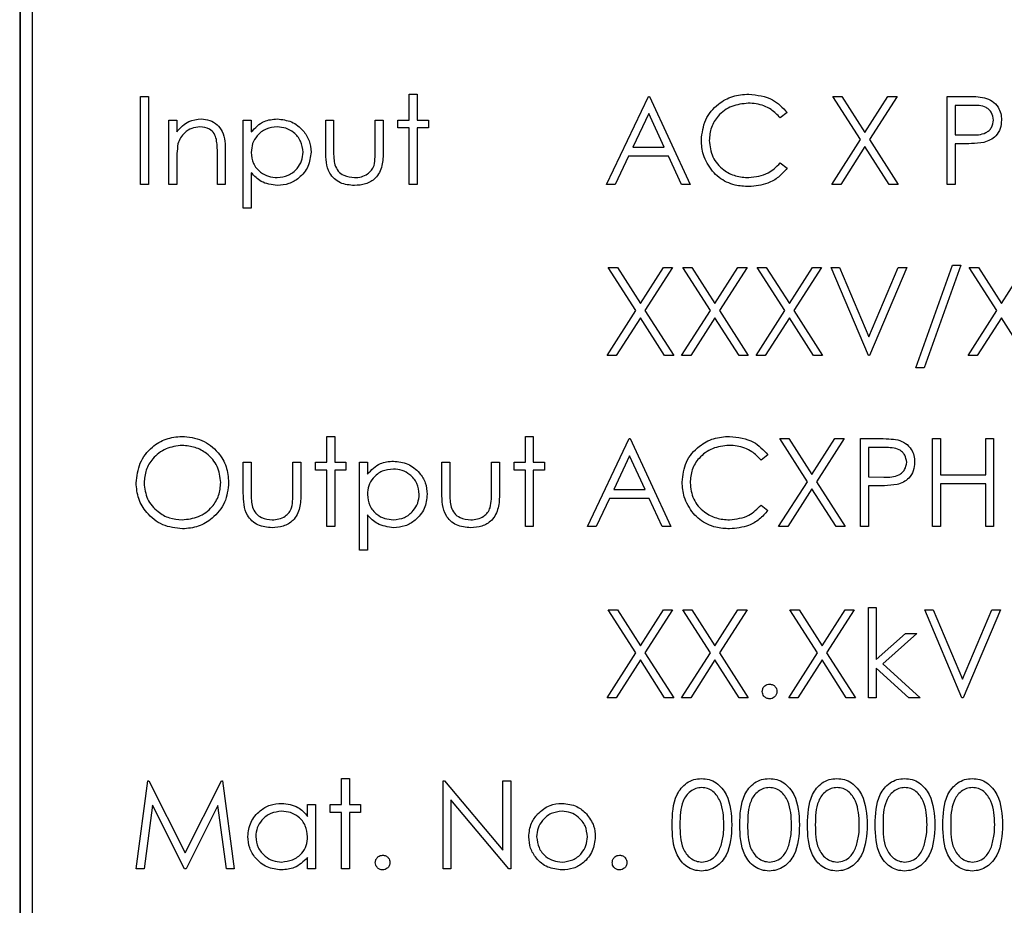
# Model space of a CAD drawing. Header units: millimetres. Extents: x 5 to 418, y 2 to 292.
# Tile 19 of 47: x 64.69 to 71.4, y 206.99 to 213.03. Entities that reach past the tile are written whole.
import ezdxf

# ---------------------------------------------------------------- set-up
doc = ezdxf.new("R2010")
doc.units = ezdxf.units.MM

msp = doc.modelspace()

# ---------------------------------------------------------------- linework, layer by layer
at = {"color": 7, "linetype": 'Continuous', "lineweight": 25}
for p, q in [((64.6876, 215.9856), (64.6876, 202.4856)), ((64.69, 215.9856), (64.69, 202.4856)), ((64.7733, 215.9046), (64.7733, 202.5712)), ((65.5123, 212.5051), (65.5662, 212.5051)), ((65.5123, 211.9051), (65.5123, 212.5051)), ((65.5662, 212.5051), (65.5662, 211.9051)), ((67.3431, 212.5204), (67.3969, 212.5204)), ((67.3431, 212.3435), (67.3431, 212.5204)), ((67.3969, 212.5204), (67.3969, 212.3435)), ((68.6893, 211.9051), (68.9739, 212.5051)), ((68.9739, 212.5051), (68.9816, 212.5051)), ((68.9816, 212.5051), (69.2585, 211.9051)), ((70.2316, 212.5051), (70.2937, 212.5051)), ((70.4198, 212.2111), (70.2316, 212.5051)), ((70.2937, 212.5051), (70.4508, 212.2596)), ((70.4508, 212.2596), (70.6079, 212.5051)), ((70.67, 212.5051), (70.4819, 212.2111)), ((70.6079, 212.5051), (70.67, 212.5051)), ((71.0123, 211.9051), (71.0123, 212.5051)), ((71.0123, 212.5051), (71.13, 212.5051)), ((71.1759, 212.4435), (71.0662, 212.4435)), ((71.0662, 212.4435), (71.0662, 212.2435)), ((65.7046, 212.3435), (65.7585, 212.3435)), ((65.7046, 211.9051), (65.7046, 212.3435)), ((65.7585, 212.3435), (65.7585, 212.2644)), ((66.2123, 211.7435), (66.2123, 212.3435)), ((66.2123, 212.3435), (66.2662, 212.3435)), ((66.2662, 212.3435), (66.2662, 212.2624)), ((66.7739, 212.3435), (66.8277, 212.3435)), ((66.7739, 212.134), (66.7739, 212.3435)), ((66.8277, 212.3435), (66.8277, 212.1402)), ((67.1123, 212.1402), (67.1123, 212.3435)), ((67.1123, 212.3435), (67.1662, 212.3435)), ((67.1662, 212.3435), (67.1662, 212.1301)), ((67.2662, 212.2897), (67.2662, 212.3435)), ((67.2662, 212.3435), (67.3431, 212.3435)), ((67.3969, 212.3435), (67.4739, 212.3435)), ((67.4739, 212.3435), (67.4739, 212.2897)), ((68.9771, 212.3881), (68.8685, 212.1589)), ((69.0829, 212.1589), (68.9771, 212.3881)), ((69.92, 212.395), (69.8729, 212.3589)), ((67.3431, 212.2897), (67.2662, 212.2897)), ((67.3431, 211.9051), (67.3431, 212.2897)), ((67.4739, 212.2897), (67.3969, 212.2897)), ((67.3969, 212.2897), (67.3969, 211.9051)), ((70.2239, 211.9051), (70.4198, 212.2111)), ((70.4819, 212.2111), (70.6777, 211.9051)), ((71.0662, 212.2435), (71.1712, 212.2422)), ((68.8685, 212.1589), (69.0829, 212.1589)), ((70.4508, 212.1625), (70.286, 211.9051)), ((70.6156, 211.9051), (70.4508, 212.1625)), ((71.1091, 212.182), (71.0662, 212.182)), ((71.0662, 212.182), (71.0662, 211.9051)), ((66.0354, 211.9051), (66.0354, 212.1113)), ((66.0893, 212.129), (66.0893, 211.9051)), ((68.8393, 212.0974), (68.748, 211.9051)), ((69.1112, 212.0974), (68.8393, 212.0974)), ((69.1999, 211.9051), (69.1112, 212.0974)), ((65.7585, 212.0636), (65.7585, 211.9051)), ((69.8729, 212.0512), (69.92, 212.0155)), ((66.2662, 211.9845), (66.2662, 211.7435)), ((65.5662, 211.9051), (65.5123, 211.9051)), ((65.7585, 211.9051), (65.7046, 211.9051)), ((66.0893, 211.9051), (66.0354, 211.9051)), ((67.3969, 211.9051), (67.3431, 211.9051)), ((68.748, 211.9051), (68.6893, 211.9051)), ((69.2585, 211.9051), (69.1999, 211.9051)), ((70.286, 211.9051), (70.2239, 211.9051)), ((70.6777, 211.9051), (70.6156, 211.9051)), ((71.0662, 211.9051), (71.0123, 211.9051)), ((66.2662, 211.7435), (66.2123, 211.7435)), ((68.7008, 211.3384), (68.7629, 211.3384)), ((68.889, 211.0444), (68.7008, 211.3384)), ((68.7629, 211.3384), (68.92, 211.093)), ((68.92, 211.093), (69.0771, 211.3384)), ((69.1393, 211.3384), (68.9511, 211.0444)), ((69.0771, 211.3384), (69.1393, 211.3384)), ((69.2085, 211.3384), (69.2706, 211.3384)), ((69.3967, 211.0444), (69.2085, 211.3384)), ((69.2706, 211.3384), (69.4277, 211.093)), ((69.4277, 211.093), (69.5848, 211.3384)), ((69.6469, 211.3384), (69.4588, 211.0444)), ((69.5848, 211.3384), (69.6469, 211.3384)), ((69.9044, 211.0444), (69.7162, 211.3384)), ((69.7162, 211.3384), (69.7783, 211.3384)), ((69.7783, 211.3384), (69.9354, 211.093)), ((69.9354, 211.093), (70.0925, 211.3384)), ((70.1546, 211.3384), (69.9665, 211.0444)), ((70.0925, 211.3384), (70.1546, 211.3384)), ((70.22, 211.3384), (70.2777, 211.3384)), ((70.4739, 210.7384), (70.22, 211.3384)), ((70.2777, 211.3384), (70.4777, 210.8656)), ((70.4777, 210.8656), (70.6777, 211.3384)), ((70.7354, 211.3384), (70.4816, 210.7384)), ((70.6777, 211.3384), (70.7354, 211.3384)), ((70.7969, 210.6538), (71.0479, 211.3538)), ((71.1046, 211.3538), (70.8537, 210.6538)), ((71.0479, 211.3538), (71.1046, 211.3538)), ((71.3505, 211.0444), (71.1623, 211.3384)), ((71.1623, 211.3384), (71.2245, 211.3384)), ((71.2245, 211.3384), (71.3816, 211.093)), ((71.3816, 211.093), (71.5386, 211.3384)), ((68.6931, 210.7384), (68.889, 211.0444)), ((68.9511, 211.0444), (69.1469, 210.7384)), ((69.2008, 210.7384), (69.3967, 211.0444)), ((69.4588, 211.0444), (69.6546, 210.7384)), ((69.7085, 210.7384), (69.9044, 211.0444)), ((69.9665, 211.0444), (70.1623, 210.7384)), ((71.1546, 210.7384), (71.3505, 211.0444)), ((68.92, 210.9958), (68.7552, 210.7384)), ((69.0848, 210.7384), (68.92, 210.9958)), ((69.4277, 210.9958), (69.2629, 210.7384)), ((69.5925, 210.7384), (69.4277, 210.9958)), ((69.9354, 210.9958), (69.7706, 210.7384)), ((70.1002, 210.7384), (69.9354, 210.9958)), ((71.3816, 210.9958), (71.2168, 210.7384)), ((71.5463, 210.7384), (71.3816, 210.9958)), ((68.7552, 210.7384), (68.6931, 210.7384)), ((69.1469, 210.7384), (69.0848, 210.7384)), ((69.2629, 210.7384), (69.2008, 210.7384)), ((69.6546, 210.7384), (69.5925, 210.7384)), ((69.7706, 210.7384), (69.7085, 210.7384)), ((70.1623, 210.7384), (70.1002, 210.7384)), ((70.4816, 210.7384), (70.4739, 210.7384)), ((71.2168, 210.7384), (71.1546, 210.7384)), ((70.8537, 210.6538), (70.7969, 210.6538)), ((66.7816, 210.0102), (66.7816, 210.1871)), ((66.7816, 210.1871), (66.8354, 210.1871)), ((66.8354, 210.1871), (66.8354, 210.0102)), ((68.1354, 210.0102), (68.1354, 210.1871)), ((68.1354, 210.1871), (68.1893, 210.1871)), ((68.1893, 210.1871), (68.1893, 210.0102)), ((68.5585, 209.5717), (68.8431, 210.1717)), ((68.8431, 210.1717), (68.8508, 210.1717)), ((68.8508, 210.1717), (69.1277, 209.5717)), ((69.87, 210.1717), (69.9322, 210.1717)), ((70.0582, 209.8777), (69.87, 210.1717)), ((69.9322, 210.1717), (70.0893, 209.9263)), ((70.0893, 209.9263), (70.2463, 210.1717)), ((70.3085, 210.1717), (70.1204, 209.8777)), ((70.2463, 210.1717), (70.3085, 210.1717)), ((70.42, 209.5717), (70.42, 210.1717)), ((70.42, 210.1717), (70.5377, 210.1717)), ((70.9123, 210.1717), (70.9662, 210.1717)), ((70.9123, 209.5717), (70.9123, 210.1717)), ((70.9662, 210.1717), (70.9662, 209.9256)), ((71.2739, 209.9256), (71.2739, 210.1717)), ((71.2739, 210.1717), (71.3277, 210.1717)), ((71.3277, 210.1717), (71.3277, 209.5717)), ((69.7893, 210.0616), (69.7421, 210.0256)), ((70.5836, 210.1102), (70.4739, 210.1102)), ((70.4739, 210.1102), (70.4739, 209.9102)), ((66.2123, 210.0102), (66.2662, 210.0102)), ((66.2123, 209.8007), (66.2123, 210.0102)), ((66.2662, 210.0102), (66.2662, 209.8068)), ((66.5508, 209.8068), (66.5508, 210.0102)), ((66.5508, 210.0102), (66.6046, 210.0102)), ((66.6046, 210.0102), (66.6046, 209.7967)), ((66.7046, 210.0102), (66.7816, 210.0102)), ((66.7046, 209.9563), (66.7046, 210.0102)), ((66.8354, 210.0102), (66.9123, 210.0102)), ((66.9123, 210.0102), (66.9123, 209.9563)), ((67.0046, 210.0102), (67.0585, 210.0102)), ((67.0046, 209.4102), (67.0046, 210.0102)), ((67.0585, 210.0102), (67.0585, 209.9291)), ((67.5662, 210.0102), (67.62, 210.0102)), ((67.5662, 209.8007), (67.5662, 210.0102)), ((67.62, 210.0102), (67.62, 209.8068)), ((67.9046, 210.0102), (67.9585, 210.0102)), ((67.9046, 209.8068), (67.9046, 210.0102)), ((67.9585, 210.0102), (67.9585, 209.7967)), ((68.0585, 209.9563), (68.0585, 210.0102)), ((68.0585, 210.0102), (68.1354, 210.0102)), ((68.1893, 210.0102), (68.2662, 210.0102)), ((68.2662, 210.0102), (68.2662, 209.9563)), ((68.8463, 210.0548), (68.7377, 209.8256)), ((68.9521, 209.8256), (68.8463, 210.0548)), ((66.7816, 209.9563), (66.7046, 209.9563)), ((66.7816, 209.5717), (66.7816, 209.9563)), ((66.9123, 209.9563), (66.8354, 209.9563)), ((66.8354, 209.9563), (66.8354, 209.5717)), ((68.1354, 209.9563), (68.0585, 209.9563)), ((68.1354, 209.5717), (68.1354, 209.9563)), ((68.1893, 209.9563), (68.1893, 209.5717)), ((68.2662, 209.9563), (68.1893, 209.9563)), ((69.8623, 209.5717), (70.0582, 209.8777)), ((70.1204, 209.8777), (70.3162, 209.5717)), ((70.4739, 209.9102), (70.5789, 209.9089)), ((70.9662, 209.9256), (71.2739, 209.9256)), ((70.9662, 209.864), (70.9662, 209.5717)), ((71.2739, 209.864), (70.9662, 209.864)), ((71.2739, 209.5717), (71.2739, 209.864)), ((68.7377, 209.8256), (68.9521, 209.8256)), ((70.0893, 209.8292), (69.9245, 209.5717)), ((70.254, 209.5717), (70.0893, 209.8292)), ((70.5168, 209.8486), (70.4739, 209.8486)), ((70.4739, 209.8486), (70.4739, 209.5717)), ((68.7085, 209.764), (68.6173, 209.5717)), ((68.9805, 209.764), (68.7085, 209.764)), ((69.0692, 209.5717), (68.9805, 209.764)), ((69.7421, 209.7179), (69.7893, 209.6822)), ((67.0585, 209.6512), (67.0585, 209.4102)), ((66.8354, 209.5717), (66.7816, 209.5717)), ((68.1893, 209.5717), (68.1354, 209.5717)), ((68.6173, 209.5717), (68.5585, 209.5717)), ((69.1277, 209.5717), (69.0692, 209.5717)), ((69.9245, 209.5717), (69.8623, 209.5717)), ((70.3162, 209.5717), (70.254, 209.5717)), ((70.4739, 209.5717), (70.42, 209.5717)), ((70.9662, 209.5717), (70.9123, 209.5717)), ((71.3277, 209.5717), (71.2739, 209.5717)), ((67.0585, 209.4102), (67.0046, 209.4102)), ((68.7008, 209.0051), (68.7629, 209.0051)), ((68.889, 208.7111), (68.7008, 209.0051)), ((68.7629, 209.0051), (68.92, 208.7596)), ((68.92, 208.7596), (69.0771, 209.0051)), ((69.1393, 209.0051), (68.9511, 208.7111)), ((69.0771, 209.0051), (69.1393, 209.0051)), ((69.2085, 209.0051), (69.2706, 209.0051)), ((69.3967, 208.7111), (69.2085, 209.0051)), ((69.2706, 209.0051), (69.4277, 208.7596)), ((69.4277, 208.7596), (69.5848, 209.0051)), ((69.6469, 209.0051), (69.4588, 208.7111)), ((69.5848, 209.0051), (69.6469, 209.0051)), ((69.9393, 209.0051), (70.0014, 209.0051)), ((70.1275, 208.7111), (69.9393, 209.0051)), ((70.0014, 209.0051), (70.1585, 208.7596)), ((70.1585, 208.7596), (70.3156, 209.0051)), ((70.3777, 209.0051), (70.1896, 208.7111)), ((70.3156, 209.0051), (70.3777, 209.0051)), ((70.4739, 209.0204), (70.5277, 209.0204)), ((70.4739, 208.4051), (70.4739, 209.0204)), ((70.5277, 209.0204), (70.5277, 208.6647)), ((70.8585, 209.0051), (70.9162, 209.0051)), ((71.1123, 208.4051), (70.8585, 209.0051)), ((70.9162, 209.0051), (71.1162, 208.5322)), ((71.1162, 208.5322), (71.3162, 209.0051)), ((71.3739, 209.0051), (71.12, 208.4051)), ((71.3162, 209.0051), (71.3739, 209.0051)), ((70.5277, 208.6647), (70.7272, 208.8435)), ((70.8046, 208.8435), (70.5731, 208.6358)), ((70.7272, 208.8435), (70.8046, 208.8435)), ((68.6931, 208.4051), (68.889, 208.7111)), ((68.92, 208.6625), (68.7552, 208.4051)), ((69.0848, 208.4051), (68.92, 208.6625)), ((68.9511, 208.7111), (69.1469, 208.4051)), ((69.2008, 208.4051), (69.3967, 208.7111)), ((69.4277, 208.6625), (69.2629, 208.4051)), ((69.5925, 208.4051), (69.4277, 208.6625)), ((69.4588, 208.7111), (69.6546, 208.4051)), ((69.9316, 208.4051), (70.1275, 208.7111)), ((70.1585, 208.6625), (69.9937, 208.4051)), ((70.3233, 208.4051), (70.1585, 208.6625)), ((70.1896, 208.7111), (70.3854, 208.4051)), ((70.7504, 208.4051), (70.5277, 208.6071)), ((70.5277, 208.6071), (70.5277, 208.4051)), ((70.5731, 208.6358), (70.8277, 208.4051)), ((68.7552, 208.4051), (68.6931, 208.4051)), ((69.1469, 208.4051), (69.0848, 208.4051)), ((69.2629, 208.4051), (69.2008, 208.4051)), ((69.6546, 208.4051), (69.5925, 208.4051)), ((69.9937, 208.4051), (69.9316, 208.4051)), ((70.3854, 208.4051), (70.3233, 208.4051)), ((70.5277, 208.4051), (70.4739, 208.4051)), ((70.8277, 208.4051), (70.7504, 208.4051)), ((71.12, 208.4051), (71.1123, 208.4051)), ((66.8816, 207.8538), (66.9354, 207.8538)), ((66.8816, 207.6769), (66.8816, 207.8538)), ((66.9354, 207.8538), (66.9354, 207.6769)), ((65.4816, 207.2384), (65.5608, 207.8384)), ((65.5608, 207.8384), (65.5685, 207.8384)), ((65.5685, 207.8384), (65.8162, 207.3461)), ((65.8162, 207.3461), (66.0633, 207.8384)), ((66.0633, 207.8384), (66.0711, 207.8384)), ((66.0711, 207.8384), (66.1508, 207.2384)), ((67.5739, 207.2384), (67.5739, 207.8384)), ((67.5739, 207.8384), (67.5852, 207.8384)), ((67.5852, 207.8384), (67.9816, 207.3662)), ((67.9816, 207.8384), (68.0354, 207.8384)), ((67.9816, 207.3662), (67.9816, 207.8384)), ((68.0354, 207.8384), (68.0354, 207.2384)), ((65.5931, 207.6711), (65.5358, 207.2384)), ((65.8105, 207.2384), (65.5931, 207.6711)), ((66.0393, 207.6701), (65.8227, 207.2384)), ((66.0967, 207.2384), (66.0393, 207.6701)), ((66.6508, 207.6769), (66.7046, 207.6769)), ((66.6508, 207.5957), (66.6508, 207.6769)), ((66.7046, 207.6769), (66.7046, 207.2384)), ((66.8046, 207.623), (66.8046, 207.6769)), ((66.8046, 207.6769), (66.8816, 207.6769)), ((66.9354, 207.6769), (67.0123, 207.6769)), ((67.0123, 207.6769), (67.0123, 207.623)), ((68.0231, 207.2384), (67.6277, 207.7095)), ((67.6277, 207.7095), (67.6277, 207.2384)), ((66.8816, 207.623), (66.8046, 207.623)), ((66.8816, 207.2384), (66.8816, 207.623)), ((66.9354, 207.623), (66.9354, 207.2384)), ((67.0123, 207.623), (66.9354, 207.623)), ((66.6508, 207.2384), (66.6508, 207.3142)), ((65.5358, 207.2384), (65.4816, 207.2384)), ((65.8227, 207.2384), (65.8105, 207.2384)), ((66.1508, 207.2384), (66.0967, 207.2384)), ((66.7046, 207.2384), (66.6508, 207.2384)), ((66.9354, 207.2384), (66.8816, 207.2384)), ((67.6277, 207.2384), (67.5739, 207.2384)), ((68.0354, 207.2384), (68.0231, 207.2384))]:
    msp.add_line(p, q, dxfattribs=at)
for points, knots in [([(69.3354, 212.2085), (69.3409, 212.2556), (69.3518, 212.3496), (69.4406, 212.4526), (69.5474, 212.5122), (69.6213, 212.5177), (69.6582, 212.5204)], [0, 0, 0, 0, 0.2795119, 0.5590796, 0.7793739, 1, 1, 1, 1]), ([(69.6582, 212.5204), (69.7158, 212.5141), (69.8188, 212.5027), (69.8891, 212.4279), (69.92, 212.395)], [0, 0, 0, 0, 0.559517, 1, 1, 1, 1]), ([(71.13, 212.5051), (71.1556, 212.5051), (71.2014, 212.5053), (71.2467, 212.4989), (71.2667, 212.496)], [0, 0, 0, 0, 0.560314, 1, 1, 1, 1]), ([(71.2667, 212.496), (71.2849, 212.4895), (71.3213, 212.4763), (71.359, 212.4357), (71.3789, 212.3896), (71.3807, 212.3593), (71.3816, 212.3441)], [0, 0, 0, 0, 0.279705, 0.559381, 0.779509, 1, 1, 1, 1]), ([(69.6549, 212.4589), (69.6166, 212.4545), (69.54, 212.4458), (69.4506, 212.3806), (69.3974, 212.295), (69.392, 212.2346), (69.3893, 212.2045)], [0, 0, 0, 0, 0.279856, 0.559519, 0.779686, 1, 1, 1, 1]), ([(69.8729, 212.3589), (69.8533, 212.3793), (69.821, 212.413), (69.7624, 212.4414), (69.7096, 212.4565), (69.6731, 212.4581), (69.6549, 212.4589)], [0, 0, 0, 0, 0.339327, 0.559466, 0.779727, 1, 1, 1, 1]), ([(71.3277, 212.3439), (71.325, 212.3611), (71.3209, 212.387), (71.2988, 212.4141), (71.2564, 212.4444), (71.2117, 212.4439), (71.1759, 212.4435)], [0, 0, 0, 0, 0.248969, 0.374729, 0.500383, 1, 1, 1, 1]), ([(65.7585, 212.2644), (65.7841, 212.292), (65.8298, 212.3413), (65.8961, 212.3482), (65.9253, 212.3512)], [0, 0, 0, 0, 0.559141, 1, 1, 1, 1]), ([(65.9253, 212.3512), (65.945, 212.3495), (65.9843, 212.3461), (66.0359, 212.3145), (66.0882, 212.2444), (66.0888, 212.1766), (66.0893, 212.129)], [0, 0, 0, 0, 0.187021, 0.37389, 0.56061, 1, 1, 1, 1]), ([(66.2662, 212.2624), (66.2935, 212.2912), (66.3423, 212.3427), (66.4124, 212.3486), (66.4433, 212.3512)], [0, 0, 0, 0, 0.558418, 1, 1, 1, 1]), ([(66.4433, 212.3512), (66.477, 212.3474), (66.5443, 212.3397), (66.6192, 212.2787), (66.6666, 212.2048), (66.6714, 212.1519), (66.6739, 212.1255)], [0, 0, 0, 0, 0.279627, 0.559432, 0.779703, 1, 1, 1, 1]), ([(71.1712, 212.2422), (71.2078, 212.2421), (71.2535, 212.2419), (71.2978, 212.2719), (71.3209, 212.2995), (71.325, 212.3262), (71.3277, 212.3439)], [0, 0, 0, 0, 0.499721, 0.62535, 0.751083, 1, 1, 1, 1]), ([(71.3816, 212.3441), (71.3801, 212.3243), (71.3773, 212.2848), (71.3472, 212.2367), (71.3063, 212.2056), (71.2767, 212.1964), (71.2618, 212.1918)], [0, 0, 0, 0, 0.280099, 0.559324, 0.779458, 1, 1, 1, 1]), ([(65.9159, 212.2974), (65.8969, 212.2954), (65.8589, 212.2914), (65.8143, 212.2606), (65.7819, 212.2236), (65.7718, 212.1954), (65.7668, 212.1813)], [0, 0, 0, 0, 0.279553, 0.559373, 0.779703, 1, 1, 1, 1]), ([(66.029, 212.2111), (66.0247, 212.225), (66.0161, 212.2529), (65.9772, 212.2913), (65.9391, 212.2951), (65.9159, 212.2974)], [0, 0, 0, 0, 0.281192, 0.561331, 1, 1, 1, 1]), ([(66.4429, 212.2974), (66.4169, 212.2946), (66.365, 212.289), (66.3065, 212.2424), (66.2712, 212.1845), (66.2679, 212.1437), (66.2662, 212.1233)], [0, 0, 0, 0, 0.279747, 0.559315, 0.779515, 1, 1, 1, 1]), ([(66.62, 212.1249), (66.6165, 212.1505), (66.6093, 212.2017), (66.5619, 212.2589), (66.5034, 212.2918), (66.463, 212.2955), (66.4429, 212.2974)], [0, 0, 0, 0, 0.279387, 0.559092, 0.779508, 1, 1, 1, 1]), ([(66.0354, 212.1113), (66.0355, 212.13), (66.0357, 212.1634), (66.0311, 212.1965), (66.029, 212.2111)], [0, 0, 0, 0, 0.560255, 1, 1, 1, 1]), ([(65.7668, 212.1813), (65.7638, 212.1594), (65.7584, 212.1203), (65.7585, 212.0809), (65.7585, 212.0636)], [0, 0, 0, 0, 0.559658, 1, 1, 1, 1]), ([(69.4115, 211.9946), (69.3867, 212.0309), (69.3423, 212.0959), (69.3375, 212.1741), (69.3354, 212.2085)], [0, 0, 0, 0, 0.559029, 1, 1, 1, 1]), ([(69.3893, 212.2045), (69.3938, 212.1656), (69.403, 212.088), (69.4782, 212.0044), (69.5673, 211.9576), (69.6281, 211.9533), (69.6586, 211.9512)], [0, 0, 0, 0, 0.279434, 0.558921, 0.779283, 1, 1, 1, 1]), ([(71.2618, 212.1918), (71.2334, 212.1883), (71.1827, 212.1819), (71.1316, 212.182), (71.1091, 212.182)], [0, 0, 0, 0, 0.559694, 1, 1, 1, 1]), ([(66.2662, 212.1233), (66.269, 212.0974), (66.2748, 212.0456), (66.3238, 211.9888), (66.383, 211.957), (66.4235, 211.9531), (66.4437, 211.9512)], [0, 0, 0, 0, 0.279654, 0.558875, 0.779455, 1, 1, 1, 1]), ([(66.4437, 211.9512), (66.4693, 211.9544), (66.5207, 211.9609), (66.5783, 212.0073), (66.6132, 212.0645), (66.6178, 212.1048), (66.62, 212.1249)], [0, 0, 0, 0, 0.2796281, 0.5592472, 0.779775, 1, 1, 1, 1]), ([(66.6739, 212.1255), (66.67, 212.0918), (66.6621, 212.0243), (66.5995, 211.9501), (66.5245, 211.9042), (66.4715, 211.8997), (66.445, 211.8974)], [0, 0, 0, 0, 0.27954, 0.559273, 0.779559, 1, 1, 1, 1]), ([(66.9704, 211.8974), (66.937, 211.9), (66.8705, 211.9053), (66.7773, 211.993), (66.7752, 212.0805), (66.7739, 212.134)], [0, 0, 0, 0, 0.28097, 0.559785, 1, 1, 1, 1]), ([(66.8277, 212.1402), (66.8277, 212.1209), (66.8276, 212.0864), (66.8336, 212.0525), (66.8362, 212.0376)], [0, 0, 0, 0, 0.5603768, 1, 1, 1, 1]), ([(67.1662, 212.1301), (67.1657, 212.0973), (67.1647, 212.0322), (67.1225, 211.9466), (67.0475, 211.9022), (66.9961, 211.899), (66.9704, 211.8974)], [0, 0, 0, 0, 0.281501, 0.559646, 0.779298, 1, 1, 1, 1]), ([(67.1034, 212.0333), (67.1067, 212.0531), (67.1126, 212.0885), (67.1124, 212.1244), (67.1123, 212.1402)], [0, 0, 0, 0, 0.559371, 1, 1, 1, 1]), ([(66.8362, 212.0376), (66.8429, 212.0229), (66.8561, 211.9935), (66.9044, 211.9585), (66.9457, 211.954), (66.9709, 211.9512)], [0, 0, 0, 0, 0.280117, 0.560544, 1, 1, 1, 1]), ([(66.9709, 211.9512), (66.9865, 211.9521), (67.0176, 211.9539), (67.0576, 211.9727), (67.0879, 211.9999), (67.0982, 212.0222), (67.1034, 212.0333)], [0, 0, 0, 0, 0.28027, 0.560007, 0.780074, 1, 1, 1, 1]), ([(69.6586, 211.9512), (69.705, 211.9569), (69.788, 211.967), (69.8469, 212.0254), (69.8729, 212.0512)], [0, 0, 0, 0, 0.558772, 1, 1, 1, 1]), ([(69.92, 212.0155), (69.9015, 211.9943), (69.8645, 211.952), (69.7756, 211.901), (69.7032, 211.894), (69.659, 211.8897)], [0, 0, 0, 0, 0.28041, 0.560795, 1, 1, 1, 1]), ([(66.445, 211.8974), (66.406, 211.9026), (66.3361, 211.9119), (66.2876, 211.9623), (66.2662, 211.9845)], [0, 0, 0, 0, 0.558466, 1, 1, 1, 1]), ([(69.659, 211.8897), (69.6274, 211.8914), (69.5754, 211.8943), (69.507, 211.919), (69.454, 211.9504), (69.4256, 211.9799), (69.4115, 211.9946)], [0, 0, 0, 0, 0.3398376, 0.5599275, 0.7799589, 1, 1, 1, 1]), ([(65.4816, 209.8691), (65.4871, 209.9154), (65.4982, 210.0079), (65.5803, 210.1134), (65.684, 210.1762), (65.7567, 210.1835), (65.7931, 210.1871)], [0, 0, 0, 0, 0.279731, 0.5593268, 0.7796805, 1, 1, 1, 1]), ([(65.7931, 210.1871), (65.8401, 210.1822), (65.9341, 210.1723), (66.0393, 210.0872), (66.1031, 209.9826), (66.1092, 209.9089), (66.1123, 209.872)], [0, 0, 0, 0, 0.279767, 0.559358, 0.779571, 1, 1, 1, 1]), ([(69.2046, 209.8752), (69.2101, 209.9222), (69.2211, 210.0163), (69.3098, 210.1193), (69.4167, 210.1789), (69.4905, 210.1844), (69.5275, 210.1871)], [0, 0, 0, 0, 0.279512, 0.55908, 0.779374, 1, 1, 1, 1]), ([(69.5275, 210.1871), (69.5851, 210.1807), (69.688, 210.1693), (69.7583, 210.0946), (69.7893, 210.0616)], [0, 0, 0, 0, 0.559517, 1, 1, 1, 1]), ([(70.5377, 210.1717), (70.5633, 210.1718), (70.6091, 210.172), (70.6544, 210.1655), (70.6743, 210.1627)], [0, 0, 0, 0, 0.560314, 1, 1, 1, 1]), ([(70.6743, 210.1627), (70.6926, 210.1561), (70.729, 210.143), (70.7667, 210.1024), (70.7866, 210.0563), (70.7884, 210.026), (70.7893, 210.0108)], [0, 0, 0, 0, 0.279705, 0.559381, 0.779509, 1, 1, 1, 1]), ([(65.7957, 210.1256), (65.7579, 210.1207), (65.6821, 210.1108), (65.5954, 210.044), (65.5436, 209.959), (65.5381, 209.8992), (65.5354, 209.8693)], [0, 0, 0, 0, 0.279627, 0.55935, 0.77963, 1, 1, 1, 1]), ([(66.0585, 209.8721), (66.0539, 209.9102), (66.0447, 209.9864), (65.9716, 210.069), (65.8852, 210.1168), (65.8255, 210.1226), (65.7957, 210.1256)], [0, 0, 0, 0, 0.279468, 0.55887, 0.779516, 1, 1, 1, 1]), ([(69.5241, 210.1256), (69.4858, 210.1212), (69.4092, 210.1124), (69.3198, 210.0473), (69.2667, 209.9617), (69.2612, 209.9013), (69.2585, 209.8711)], [0, 0, 0, 0, 0.279856, 0.559519, 0.779686, 1, 1, 1, 1]), ([(69.7421, 210.0256), (69.7225, 210.046), (69.6903, 210.0797), (69.6316, 210.1081), (69.5788, 210.1232), (69.5423, 210.1248), (69.5241, 210.1256)], [0, 0, 0, 0, 0.339327, 0.559466, 0.779727, 1, 1, 1, 1]), ([(70.7354, 210.0105), (70.7327, 210.0278), (70.7286, 210.0537), (70.7065, 210.0807), (70.6641, 210.1111), (70.6194, 210.1106), (70.5836, 210.1102)], [0, 0, 0, 0, 0.248969, 0.374729, 0.500383, 1, 1, 1, 1]), ([(67.0585, 209.9291), (67.0858, 209.9578), (67.1346, 210.0093), (67.2047, 210.0153), (67.2356, 210.0179)], [0, 0, 0, 0, 0.558418, 1, 1, 1, 1]), ([(67.2356, 210.0179), (67.2693, 210.014), (67.3366, 210.0063), (67.4115, 209.9454), (67.4589, 209.8715), (67.4637, 209.8186), (67.4662, 209.7922)], [0, 0, 0, 0, 0.279627, 0.559432, 0.779703, 1, 1, 1, 1]), ([(70.5789, 209.9089), (70.6155, 209.9087), (70.6612, 209.9086), (70.7055, 209.9386), (70.7286, 209.9662), (70.7327, 209.9928), (70.7354, 210.0105)], [0, 0, 0, 0, 0.499721, 0.62535, 0.751083, 1, 1, 1, 1]), ([(70.7893, 210.0108), (70.7878, 209.991), (70.785, 209.9515), (70.7549, 209.9033), (70.714, 209.8723), (70.6844, 209.8631), (70.6695, 209.8585)], [0, 0, 0, 0, 0.280099, 0.559324, 0.779458, 1, 1, 1, 1]), ([(67.2352, 209.964), (67.2092, 209.9613), (67.1573, 209.9557), (67.0988, 209.9091), (67.0635, 209.8512), (67.0602, 209.8104), (67.0585, 209.79)], [0, 0, 0, 0, 0.279747, 0.559315, 0.779515, 1, 1, 1, 1]), ([(67.4123, 209.7916), (67.4088, 209.8172), (67.4016, 209.8684), (67.3542, 209.9256), (67.2957, 209.9585), (67.2554, 209.9622), (67.2352, 209.964)], [0, 0, 0, 0, 0.279387, 0.559092, 0.779508, 1, 1, 1, 1]), ([(65.7979, 209.5563), (65.7514, 209.5615), (65.6584, 209.5718), (65.555, 209.6566), (65.4912, 209.7596), (65.4848, 209.8326), (65.4816, 209.8691)], [0, 0, 0, 0, 0.279663, 0.559354, 0.779636, 1, 1, 1, 1]), ([(65.5354, 209.8693), (65.54, 209.8315), (65.5492, 209.7559), (65.6217, 209.6743), (65.7067, 209.6252), (65.7661, 209.6203), (65.7957, 209.6179)], [0, 0, 0, 0, 0.279416, 0.559077, 0.779478, 1, 1, 1, 1]), ([(65.7957, 209.6179), (65.8338, 209.6222), (65.91, 209.6309), (65.9983, 209.6966), (66.0502, 209.7821), (66.0557, 209.8421), (66.0585, 209.8721)], [0, 0, 0, 0, 0.27983, 0.559389, 0.779654, 1, 1, 1, 1]), ([(66.1123, 209.872), (66.1071, 209.8254), (66.0965, 209.7323), (66.011, 209.6291), (65.9076, 209.5657), (65.8345, 209.5595), (65.7979, 209.5563)], [0, 0, 0, 0, 0.27963, 0.559343, 0.779597, 1, 1, 1, 1]), ([(69.2807, 209.6613), (69.2559, 209.6976), (69.2115, 209.7626), (69.2067, 209.8408), (69.2046, 209.8752)], [0, 0, 0, 0, 0.559029, 1, 1, 1, 1]), ([(69.2585, 209.8711), (69.2631, 209.8323), (69.2722, 209.7547), (69.3474, 209.671), (69.4365, 209.6243), (69.4974, 209.62), (69.5278, 209.6179)], [0, 0, 0, 0, 0.279434, 0.558921, 0.779283, 1, 1, 1, 1]), ([(66.4088, 209.564), (66.3755, 209.5667), (66.309, 209.5719), (66.2157, 209.6597), (66.2136, 209.7471), (66.2123, 209.8007)], [0, 0, 0, 0, 0.28097, 0.559785, 1, 1, 1, 1]), ([(66.2662, 209.8068), (66.2661, 209.7875), (66.266, 209.7531), (66.2721, 209.7192), (66.2747, 209.7043)], [0, 0, 0, 0, 0.5603768, 1, 1, 1, 1]), ([(66.6046, 209.7967), (66.6041, 209.764), (66.6032, 209.6988), (66.561, 209.6133), (66.4859, 209.5689), (66.4346, 209.5657), (66.4088, 209.564)], [0, 0, 0, 0, 0.281501, 0.559646, 0.779298, 1, 1, 1, 1]), ([(66.5419, 209.7), (66.5452, 209.7198), (66.551, 209.7552), (66.5509, 209.791), (66.5508, 209.8068)], [0, 0, 0, 0, 0.559371, 1, 1, 1, 1]), ([(67.4662, 209.7922), (67.4623, 209.7584), (67.4544, 209.6909), (67.3918, 209.6167), (67.3168, 209.5709), (67.2638, 209.5663), (67.2373, 209.564)], [0, 0, 0, 0, 0.27954, 0.559273, 0.779559, 1, 1, 1, 1]), ([(67.7627, 209.564), (67.7293, 209.5667), (67.6628, 209.5719), (67.5696, 209.6597), (67.5675, 209.7471), (67.5662, 209.8007)], [0, 0, 0, 0, 0.28097, 0.559785, 1, 1, 1, 1]), ([(67.62, 209.8068), (67.62, 209.7875), (67.6199, 209.7531), (67.6259, 209.7192), (67.6286, 209.7043)], [0, 0, 0, 0, 0.5603768, 1, 1, 1, 1]), ([(67.9585, 209.7967), (67.958, 209.764), (67.957, 209.6988), (67.9148, 209.6133), (67.8398, 209.5689), (67.7884, 209.5657), (67.7627, 209.564)], [0, 0, 0, 0, 0.281501, 0.559646, 0.779298, 1, 1, 1, 1]), ([(67.8957, 209.7), (67.899, 209.7198), (67.9049, 209.7552), (67.9047, 209.791), (67.9046, 209.8068)], [0, 0, 0, 0, 0.559371, 1, 1, 1, 1]), ([(70.6695, 209.8585), (70.6411, 209.8549), (70.5904, 209.8485), (70.5393, 209.8486), (70.5168, 209.8486)], [0, 0, 0, 0, 0.559694, 1, 1, 1, 1]), ([(67.0585, 209.79), (67.0613, 209.7641), (67.0671, 209.7123), (67.1161, 209.6555), (67.1753, 209.6237), (67.2158, 209.6198), (67.236, 209.6179)], [0, 0, 0, 0, 0.279654, 0.558875, 0.779455, 1, 1, 1, 1]), ([(67.236, 209.6179), (67.2617, 209.6211), (67.313, 209.6275), (67.3706, 209.674), (67.4055, 209.7312), (67.4101, 209.7714), (67.4123, 209.7916)], [0, 0, 0, 0, 0.2796281, 0.5592472, 0.779775, 1, 1, 1, 1]), ([(66.2747, 209.7043), (66.2813, 209.6896), (66.2946, 209.6602), (66.3428, 209.6251), (66.3841, 209.6206), (66.4093, 209.6179)], [0, 0, 0, 0, 0.280117, 0.560544, 1, 1, 1, 1]), ([(66.4093, 209.6179), (66.4249, 209.6188), (66.4561, 209.6206), (66.4961, 209.6394), (66.5263, 209.6666), (66.5367, 209.6888), (66.5419, 209.7)], [0, 0, 0, 0, 0.28027, 0.560007, 0.780074, 1, 1, 1, 1]), ([(67.6286, 209.7043), (67.6352, 209.6896), (67.6484, 209.6602), (67.6967, 209.6251), (67.738, 209.6206), (67.7632, 209.6179)], [0, 0, 0, 0, 0.280117, 0.560544, 1, 1, 1, 1]), ([(67.7632, 209.6179), (67.7788, 209.6188), (67.8099, 209.6206), (67.8499, 209.6394), (67.8802, 209.6666), (67.8906, 209.6888), (67.8957, 209.7)], [0, 0, 0, 0, 0.28027, 0.560007, 0.780074, 1, 1, 1, 1]), ([(69.5282, 209.5563), (69.4966, 209.5581), (69.4446, 209.561), (69.3762, 209.5856), (69.3232, 209.6171), (69.2949, 209.6465), (69.2807, 209.6613)], [0, 0, 0, 0, 0.339838, 0.559927, 0.779959, 1, 1, 1, 1]), ([(69.5278, 209.6179), (69.5742, 209.6235), (69.6573, 209.6337), (69.7161, 209.6921), (69.7421, 209.7179)], [0, 0, 0, 0, 0.558772, 1, 1, 1, 1]), ([(69.7893, 209.6822), (69.7707, 209.661), (69.7337, 209.6186), (69.6448, 209.5676), (69.5724, 209.5606), (69.5282, 209.5563)], [0, 0, 0, 0, 0.28041, 0.560795, 1, 1, 1, 1]), ([(67.2373, 209.564), (67.1983, 209.5692), (67.1284, 209.5786), (67.0799, 209.6289), (67.0585, 209.6512)], [0, 0, 0, 0, 0.558466, 1, 1, 1, 1]), ([(69.7508, 208.4474), (69.7517, 208.4547), (69.7534, 208.4695), (69.767, 208.4858), (69.7834, 208.4958), (69.795, 208.4969), (69.8008, 208.4974)], [0, 0, 0, 0, 0.279576, 0.559284, 0.779552, 1, 1, 1, 1]), ([(69.8008, 208.4974), (69.8082, 208.4965), (69.823, 208.4948), (69.8391, 208.4811), (69.8494, 208.4648), (69.8503, 208.4532), (69.8508, 208.4474)], [0, 0, 0, 0, 0.279602, 0.559212, 0.779475, 1, 1, 1, 1]), ([(69.8008, 208.3974), (69.7934, 208.3983), (69.7787, 208.4001), (69.7625, 208.4137), (69.7524, 208.43), (69.7513, 208.4416), (69.7508, 208.4474)], [0, 0, 0, 0, 0.279581, 0.559143, 0.779575, 1, 1, 1, 1]), ([(69.8508, 208.4474), (69.8499, 208.44), (69.8482, 208.4252), (69.8345, 208.409), (69.8182, 208.3989), (69.8066, 208.3979), (69.8008, 208.3974)], [0, 0, 0, 0, 0.279469, 0.559358, 0.779674, 1, 1, 1, 1]), ([(69.1354, 207.5381), (69.1377, 207.6098), (69.1406, 207.6995), (69.1965, 207.7896), (69.2355, 207.8254), (69.2834, 207.8495), (69.3185, 207.8523), (69.336, 207.8538)], [0, 0, 0, 0, 0.498702, 0.624177, 0.749467, 0.874745, 1, 1, 1, 1]), ([(69.336, 207.8538), (69.3537, 207.8524), (69.389, 207.8495), (69.4534, 207.8182), (69.5345, 207.7181), (69.5396, 207.6102), (69.5431, 207.5381)], [0, 0, 0, 0, 0.1256, 0.251197, 0.500581, 1, 1, 1, 1]), ([(69.5969, 207.5381), (69.5993, 207.6098), (69.6022, 207.6995), (69.6581, 207.7896), (69.697, 207.8254), (69.7449, 207.8495), (69.78, 207.8523), (69.7975, 207.8538)], [0, 0, 0, 0, 0.498702, 0.624177, 0.749467, 0.874745, 1, 1, 1, 1]), ([(69.7975, 207.8538), (69.8152, 207.8524), (69.8505, 207.8495), (69.9149, 207.8182), (69.996, 207.7181), (70.0012, 207.6102), (70.0046, 207.5381)], [0, 0, 0, 0, 0.1256, 0.251197, 0.500581, 1, 1, 1, 1]), ([(70.0585, 207.5381), (70.0608, 207.6098), (70.0637, 207.6995), (70.1196, 207.7896), (70.1586, 207.8254), (70.2065, 207.8495), (70.2415, 207.8523), (70.2591, 207.8538)], [0, 0, 0, 0, 0.498702, 0.624177, 0.749467, 0.874745, 1, 1, 1, 1]), ([(70.2591, 207.8538), (70.2767, 207.8524), (70.3121, 207.8495), (70.3764, 207.8182), (70.4575, 207.7181), (70.4627, 207.6102), (70.4662, 207.5381)], [0, 0, 0, 0, 0.1256, 0.251197, 0.500581, 1, 1, 1, 1]), ([(70.52, 207.5381), (70.5223, 207.6098), (70.5252, 207.6995), (70.5812, 207.7896), (70.6201, 207.8254), (70.668, 207.8495), (70.7031, 207.8523), (70.7206, 207.8538)], [0, 0, 0, 0, 0.498702, 0.6241765, 0.7494675, 0.8747453, 1, 1, 1, 1]), ([(70.7206, 207.8538), (70.7383, 207.8524), (70.7736, 207.8495), (70.838, 207.8182), (70.9191, 207.7181), (70.9243, 207.6102), (70.9277, 207.5381)], [0, 0, 0, 0, 0.1256, 0.251197, 0.500581, 1, 1, 1, 1]), ([(70.9816, 207.5381), (70.9839, 207.6098), (70.9868, 207.6995), (71.0427, 207.7896), (71.0816, 207.8254), (71.1295, 207.8495), (71.1646, 207.8523), (71.1822, 207.8538)], [0, 0, 0, 0, 0.498702, 0.624177, 0.749467, 0.874745, 1, 1, 1, 1]), ([(71.1822, 207.8538), (71.1998, 207.8524), (71.2351, 207.8495), (71.2995, 207.8182), (71.3806, 207.7181), (71.3858, 207.6102), (71.3893, 207.5381)], [0, 0, 0, 0, 0.1256, 0.251197, 0.500581, 1, 1, 1, 1]), ([(69.3378, 207.7922), (69.3241, 207.7909), (69.2965, 207.7881), (69.26, 207.767), (69.2309, 207.7375), (69.1912, 207.6644), (69.1901, 207.5944), (69.1893, 207.5384)], [0, 0, 0, 0, 0.125139, 0.250418, 0.375519, 0.500847, 1, 1, 1, 1]), ([(69.4893, 207.5384), (69.487, 207.5941), (69.4837, 207.6775), (69.4275, 207.76), (69.379, 207.7879), (69.3515, 207.7908), (69.3378, 207.7922)], [0, 0, 0, 0, 0.500072, 0.749021, 0.874598, 1, 1, 1, 1]), ([(69.7993, 207.7922), (69.7856, 207.7909), (69.7581, 207.7881), (69.7216, 207.767), (69.6925, 207.7375), (69.6528, 207.6644), (69.6517, 207.5944), (69.6508, 207.5384)], [0, 0, 0, 0, 0.125139, 0.250418, 0.375519, 0.500847, 1, 1, 1, 1]), ([(69.9508, 207.5384), (69.9486, 207.5941), (69.9452, 207.6775), (69.8891, 207.76), (69.8405, 207.7879), (69.8131, 207.7908), (69.7993, 207.7922)], [0, 0, 0, 0, 0.500072, 0.749021, 0.874598, 1, 1, 1, 1]), ([(70.2609, 207.7922), (70.2471, 207.7909), (70.2196, 207.7881), (70.1831, 207.767), (70.154, 207.7375), (70.1143, 207.6644), (70.1132, 207.5944), (70.1123, 207.5384)], [0, 0, 0, 0, 0.125139, 0.250418, 0.375519, 0.500847, 1, 1, 1, 1]), ([(70.4123, 207.5384), (70.4101, 207.5941), (70.4068, 207.6775), (70.3506, 207.76), (70.3021, 207.7879), (70.2746, 207.7908), (70.2609, 207.7922)], [0, 0, 0, 0, 0.500072, 0.749021, 0.874598, 1, 1, 1, 1]), ([(70.7224, 207.7922), (70.7087, 207.7909), (70.6811, 207.7881), (70.6447, 207.767), (70.6155, 207.7375), (70.5758, 207.6644), (70.5747, 207.5944), (70.5739, 207.5384)], [0, 0, 0, 0, 0.125139, 0.250418, 0.375519, 0.500847, 1, 1, 1, 1]), ([(70.8739, 207.5384), (70.8716, 207.5941), (70.8683, 207.6775), (70.8122, 207.76), (70.7636, 207.7879), (70.7362, 207.7908), (70.7224, 207.7922)], [0, 0, 0, 0, 0.500072, 0.749021, 0.874598, 1, 1, 1, 1]), ([(71.184, 207.7922), (71.1702, 207.7909), (71.1427, 207.7881), (71.1062, 207.767), (71.0771, 207.7375), (71.0374, 207.6644), (71.0363, 207.5944), (71.0354, 207.5384)], [0, 0, 0, 0, 0.125139, 0.250418, 0.375519, 0.500847, 1, 1, 1, 1]), ([(71.3354, 207.5384), (71.3332, 207.5941), (71.3299, 207.6775), (71.2737, 207.76), (71.2252, 207.7879), (71.1977, 207.7908), (71.184, 207.7922)], [0, 0, 0, 0, 0.500072, 0.749021, 0.874598, 1, 1, 1, 1]), ([(66.2431, 207.4588), (66.2473, 207.4924), (66.2556, 207.5597), (66.3191, 207.6328), (66.3941, 207.6778), (66.447, 207.6823), (66.4734, 207.6845)], [0, 0, 0, 0, 0.279413, 0.559191, 0.779548, 1, 1, 1, 1]), ([(66.4734, 207.6845), (66.513, 207.6801), (66.5837, 207.6721), (66.6303, 207.6191), (66.6508, 207.5957)], [0, 0, 0, 0, 0.559062, 1, 1, 1, 1]), ([(68.2186, 207.6119), (68.2457, 207.6354), (68.2941, 207.6775), (68.3576, 207.6824), (68.3856, 207.6845)], [0, 0, 0, 0, 0.55888, 1, 1, 1, 1]), ([(68.3856, 207.6845), (68.4212, 207.6808), (68.4849, 207.6742), (68.5316, 207.6312), (68.5522, 207.6123)], [0, 0, 0, 0, 0.559182, 1, 1, 1, 1]), ([(66.4741, 207.6307), (66.4484, 207.6277), (66.397, 207.6217), (66.3386, 207.576), (66.3035, 207.5187), (66.2991, 207.4784), (66.2969, 207.4582)], [0, 0, 0, 0, 0.279767, 0.559291, 0.779719, 1, 1, 1, 1]), ([(66.6508, 207.4567), (66.6479, 207.4827), (66.6422, 207.5347), (66.5937, 207.5919), (66.5353, 207.6259), (66.4945, 207.6291), (66.4741, 207.6307)], [0, 0, 0, 0, 0.2796602, 0.5592103, 0.7794872, 1, 1, 1, 1]), ([(68.1585, 207.4564), (68.1617, 207.4887), (68.1673, 207.5465), (68.2029, 207.5919), (68.2186, 207.6119)], [0, 0, 0, 0, 0.559285, 1, 1, 1, 1]), ([(68.3854, 207.6307), (68.3598, 207.6276), (68.3085, 207.6213), (68.2524, 207.5734), (68.2175, 207.5165), (68.2141, 207.4762), (68.2123, 207.4561)], [0, 0, 0, 0, 0.279484, 0.559256, 0.779547, 1, 1, 1, 1]), ([(68.5585, 207.4561), (68.5555, 207.4817), (68.5496, 207.533), (68.5022, 207.5895), (68.4458, 207.6252), (68.4055, 207.6289), (68.3854, 207.6307)], [0, 0, 0, 0, 0.279586, 0.559398, 0.779653, 1, 1, 1, 1]), ([(68.5522, 207.6123), (68.5716, 207.5862), (68.6063, 207.5395), (68.6105, 207.4818), (68.6123, 207.4564)], [0, 0, 0, 0, 0.559216, 1, 1, 1, 1]), ([(69.336, 207.223), (69.3185, 207.2244), (69.2835, 207.2273), (69.2198, 207.2587), (69.1409, 207.3595), (69.1376, 207.4667), (69.1354, 207.5381)], [0, 0, 0, 0, 0.125551, 0.25109, 0.50025, 1, 1, 1, 1]), ([(69.1893, 207.5384), (69.1897, 207.4823), (69.1903, 207.3983), (69.248, 207.3164), (69.2966, 207.289), (69.3241, 207.286), (69.3378, 207.2845)], [0, 0, 0, 0, 0.500291, 0.749086, 0.874606, 1, 1, 1, 1]), ([(69.5431, 207.5381), (69.5397, 207.4661), (69.5347, 207.3582), (69.4531, 207.2587), (69.3889, 207.2273), (69.3537, 207.2244), (69.336, 207.223)], [0, 0, 0, 0, 0.499407, 0.748743, 0.874372, 1, 1, 1, 1]), ([(69.4665, 207.3875), (69.4742, 207.4152), (69.4878, 207.4646), (69.4888, 207.5158), (69.4893, 207.5384)], [0, 0, 0, 0, 0.5595988, 1, 1, 1, 1]), ([(69.7975, 207.223), (69.78, 207.2244), (69.745, 207.2273), (69.6813, 207.2587), (69.6025, 207.3595), (69.5992, 207.4667), (69.5969, 207.5381)], [0, 0, 0, 0, 0.1255507, 0.25109, 0.5002501, 1, 1, 1, 1]), ([(69.6508, 207.5384), (69.6512, 207.4823), (69.6519, 207.3983), (69.7095, 207.3164), (69.7582, 207.289), (69.7856, 207.286), (69.7993, 207.2845)], [0, 0, 0, 0, 0.500291, 0.749086, 0.874606, 1, 1, 1, 1]), ([(70.0046, 207.5381), (70.0013, 207.4661), (69.9963, 207.3582), (69.9147, 207.2587), (69.8505, 207.2273), (69.8152, 207.2244), (69.7975, 207.223)], [0, 0, 0, 0, 0.499407, 0.748743, 0.874372, 1, 1, 1, 1]), ([(69.9281, 207.3875), (69.9357, 207.4152), (69.9494, 207.4646), (69.9504, 207.5158), (69.9508, 207.5384)], [0, 0, 0, 0, 0.559599, 1, 1, 1, 1]), ([(70.2591, 207.223), (70.2416, 207.2244), (70.2066, 207.2273), (70.1428, 207.2587), (70.064, 207.3595), (70.0607, 207.4667), (70.0585, 207.5381)], [0, 0, 0, 0, 0.125551, 0.25109, 0.50025, 1, 1, 1, 1]), ([(70.1123, 207.5384), (70.1128, 207.4823), (70.1134, 207.3983), (70.171, 207.3164), (70.2197, 207.289), (70.2472, 207.286), (70.2609, 207.2845)], [0, 0, 0, 0, 0.500291, 0.749086, 0.874606, 1, 1, 1, 1]), ([(70.4662, 207.5381), (70.4628, 207.4661), (70.4578, 207.3582), (70.3762, 207.2587), (70.312, 207.2273), (70.2767, 207.2244), (70.2591, 207.223)], [0, 0, 0, 0, 0.499407, 0.748743, 0.874372, 1, 1, 1, 1]), ([(70.3896, 207.3875), (70.3973, 207.4152), (70.4109, 207.4646), (70.4119, 207.5158), (70.4123, 207.5384)], [0, 0, 0, 0, 0.559599, 1, 1, 1, 1]), ([(70.7206, 207.223), (70.7031, 207.2244), (70.6681, 207.2273), (70.6044, 207.2587), (70.5256, 207.3595), (70.5222, 207.4667), (70.52, 207.5381)], [0, 0, 0, 0, 0.125551, 0.25109, 0.50025, 1, 1, 1, 1]), ([(70.5739, 207.5384), (70.5743, 207.4823), (70.575, 207.3983), (70.6326, 207.3164), (70.6812, 207.289), (70.7087, 207.286), (70.7224, 207.2845)], [0, 0, 0, 0, 0.500291, 0.749086, 0.874606, 1, 1, 1, 1]), ([(70.9277, 207.5381), (70.9244, 207.4661), (70.9193, 207.3582), (70.8378, 207.2587), (70.7736, 207.2273), (70.7383, 207.2244), (70.7206, 207.223)], [0, 0, 0, 0, 0.499407, 0.748743, 0.874372, 1, 1, 1, 1]), ([(70.8511, 207.3875), (70.8588, 207.4152), (70.8725, 207.4646), (70.8734, 207.5158), (70.8739, 207.5384)], [0, 0, 0, 0, 0.559599, 1, 1, 1, 1]), ([(71.1822, 207.223), (71.1646, 207.2244), (71.1296, 207.2273), (71.0659, 207.2587), (70.9871, 207.3595), (70.9838, 207.4667), (70.9816, 207.5381)], [0, 0, 0, 0, 0.125551, 0.25109, 0.50025, 1, 1, 1, 1]), ([(71.0354, 207.5384), (71.0358, 207.4823), (71.0365, 207.3983), (71.0941, 207.3164), (71.1428, 207.289), (71.1702, 207.286), (71.184, 207.2845)], [0, 0, 0, 0, 0.5002912, 0.749086, 0.8746062, 1, 1, 1, 1]), ([(71.3893, 207.5381), (71.3859, 207.4661), (71.3809, 207.3582), (71.2993, 207.2587), (71.2351, 207.2273), (71.1998, 207.2244), (71.1822, 207.223)], [0, 0, 0, 0, 0.499407, 0.748743, 0.874372, 1, 1, 1, 1]), ([(71.3127, 207.3875), (71.3203, 207.4152), (71.334, 207.4646), (71.335, 207.5158), (71.3354, 207.5384)], [0, 0, 0, 0, 0.5595988, 1, 1, 1, 1]), ([(66.4717, 207.2307), (66.438, 207.2346), (66.3706, 207.2425), (66.296, 207.3045), (66.2499, 207.3794), (66.2454, 207.4323), (66.2431, 207.4588)], [0, 0, 0, 0, 0.279573, 0.559333, 0.779589, 1, 1, 1, 1]), ([(66.2969, 207.4582), (66.3006, 207.4326), (66.3078, 207.3814), (66.3551, 207.3242), (66.4131, 207.2904), (66.4534, 207.2865), (66.4736, 207.2845)], [0, 0, 0, 0, 0.279429, 0.559146, 0.77957, 1, 1, 1, 1]), ([(66.4736, 207.2845), (66.4993, 207.2876), (66.5507, 207.2938), (66.6106, 207.3378), (66.6455, 207.3959), (66.649, 207.4364), (66.6508, 207.4567)], [0, 0, 0, 0, 0.2798222, 0.5593866, 0.7796028, 1, 1, 1, 1]), ([(68.3856, 207.2307), (68.352, 207.2341), (68.2849, 207.2409), (68.211, 207.3031), (68.1657, 207.3776), (68.1609, 207.4301), (68.1585, 207.4564)], [0, 0, 0, 0, 0.279776, 0.559179, 0.779592, 1, 1, 1, 1]), ([(68.2123, 207.4561), (68.2155, 207.4307), (68.2219, 207.38), (68.2677, 207.3226), (68.3256, 207.2899), (68.3655, 207.2863), (68.3854, 207.2845)], [0, 0, 0, 0, 0.279618, 0.559167, 0.779512, 1, 1, 1, 1]), ([(68.3854, 207.2845), (68.4108, 207.2874), (68.4616, 207.2932), (68.5191, 207.339), (68.5526, 207.3962), (68.5565, 207.4361), (68.5585, 207.4561)], [0, 0, 0, 0, 0.2797454, 0.5591127, 0.7796058, 1, 1, 1, 1]), ([(68.6123, 207.4564), (68.6082, 207.4231), (68.6, 207.3564), (68.5395, 207.2815), (68.4645, 207.2367), (68.4119, 207.2327), (68.3856, 207.2307)], [0, 0, 0, 0, 0.279521, 0.559381, 0.779507, 1, 1, 1, 1]), ([(69.3378, 207.2845), (69.3542, 207.2866), (69.387, 207.2907), (69.4376, 207.325), (69.4556, 207.3638), (69.4665, 207.3875)], [0, 0, 0, 0, 0.280257, 0.560781, 1, 1, 1, 1]), ([(69.7993, 207.2845), (69.8157, 207.2866), (69.8485, 207.2907), (69.8992, 207.325), (69.9171, 207.3638), (69.9281, 207.3875)], [0, 0, 0, 0, 0.280257, 0.560781, 1, 1, 1, 1]), ([(70.2609, 207.2845), (70.2773, 207.2866), (70.3101, 207.2907), (70.3607, 207.325), (70.3787, 207.3638), (70.3896, 207.3875)], [0, 0, 0, 0, 0.280257, 0.560781, 1, 1, 1, 1]), ([(70.7224, 207.2845), (70.7388, 207.2866), (70.7716, 207.2907), (70.8223, 207.325), (70.8402, 207.3638), (70.8511, 207.3875)], [0, 0, 0, 0, 0.280257, 0.560781, 1, 1, 1, 1]), ([(71.184, 207.2845), (71.2003, 207.2866), (71.2331, 207.2907), (71.2838, 207.325), (71.3017, 207.3638), (71.3127, 207.3875)], [0, 0, 0, 0, 0.280257, 0.560781, 1, 1, 1, 1]), ([(66.6508, 207.3142), (66.6224, 207.2873), (66.5715, 207.239), (66.5023, 207.2332), (66.4717, 207.2307)], [0, 0, 0, 0, 0.558763, 1, 1, 1, 1]), ([(67.1123, 207.2807), (67.1132, 207.2881), (67.115, 207.3028), (67.1285, 207.3191), (67.1449, 207.3292), (67.1565, 207.3302), (67.1623, 207.3307)], [0, 0, 0, 0, 0.279576, 0.559284, 0.779552, 1, 1, 1, 1]), ([(67.1623, 207.3307), (67.1697, 207.3299), (67.1845, 207.3282), (67.2007, 207.3144), (67.2109, 207.2981), (67.2119, 207.2865), (67.2123, 207.2807)], [0, 0, 0, 0, 0.279602, 0.559212, 0.779475, 1, 1, 1, 1]), ([(68.7277, 207.2807), (68.7286, 207.2881), (68.7303, 207.3028), (68.7439, 207.3191), (68.7603, 207.3292), (68.7719, 207.3302), (68.7777, 207.3307)], [0, 0, 0, 0, 0.2795762, 0.5592837, 0.7795524, 1, 1, 1, 1]), ([(68.7777, 207.3307), (68.7851, 207.3299), (68.7999, 207.3282), (68.8161, 207.3144), (68.8263, 207.2981), (68.8273, 207.2865), (68.8277, 207.2807)], [0, 0, 0, 0, 0.2796016, 0.559212, 0.7794752, 1, 1, 1, 1]), ([(67.1623, 207.2307), (67.155, 207.2316), (67.1403, 207.2334), (67.124, 207.247), (67.1139, 207.2633), (67.1129, 207.2749), (67.1123, 207.2807)], [0, 0, 0, 0, 0.279581, 0.559143, 0.779575, 1, 1, 1, 1]), ([(67.2123, 207.2807), (67.2115, 207.2733), (67.2097, 207.2586), (67.196, 207.2423), (67.1797, 207.2323), (67.1681, 207.2312), (67.1623, 207.2307)], [0, 0, 0, 0, 0.2794691, 0.5593578, 0.7796739, 1, 1, 1, 1]), ([(68.7777, 207.2307), (68.7704, 207.2316), (68.7556, 207.2334), (68.7394, 207.247), (68.7293, 207.2633), (68.7283, 207.2749), (68.7277, 207.2807)], [0, 0, 0, 0, 0.279581, 0.559143, 0.779575, 1, 1, 1, 1]), ([(68.8277, 207.2807), (68.8268, 207.2733), (68.8251, 207.2586), (68.8114, 207.2423), (68.7951, 207.2323), (68.7835, 207.2312), (68.7777, 207.2307)], [0, 0, 0, 0, 0.279469, 0.559358, 0.779674, 1, 1, 1, 1])]:
    msp.add_open_spline(points, degree=3, knots=knots, dxfattribs=at)

doc.saveas('drawing.dxf')
